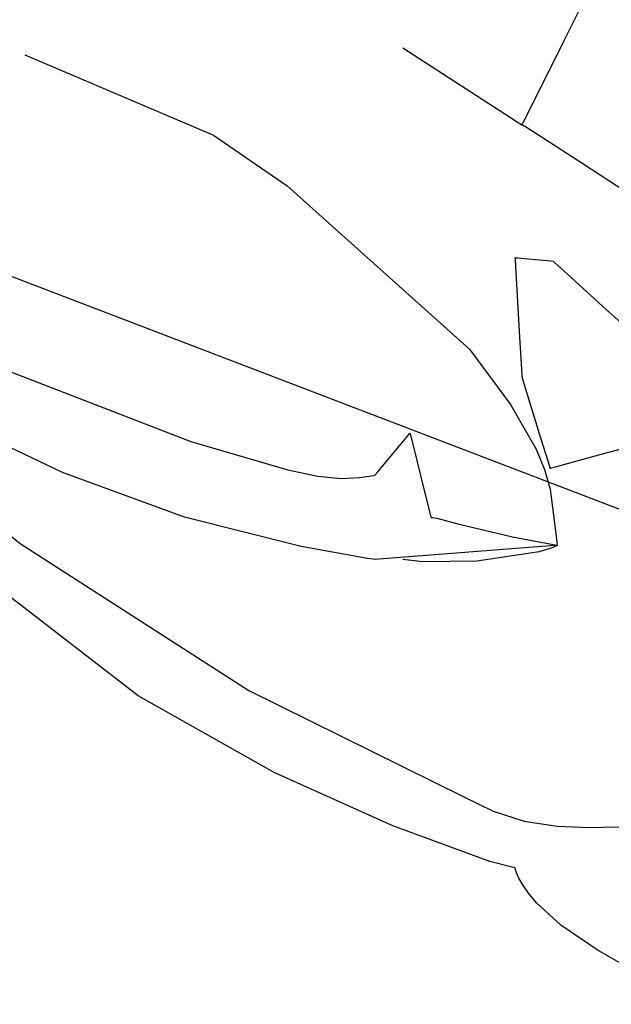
# Model space of a CAD drawing. Extents: x -3.81 to 3.8, y -2.54 to 5.19.
# Tile 68 of 93: x 1.11 to 1.36, y -0.62 to -0.21. Entities that reach past the tile are written whole.
import ezdxf

# ---------------------------------------------------------------- set-up
doc = ezdxf.new("R2010")
doc.units = 0

msp = doc.modelspace()

# ---------------------------------------------------------------- linework, layer by layer
at = {"layer": 'Layer 1', "color": 7, "linetype": 'CONTINUOUS'}
for p, q in [((1.339473, -0.21605), (1.346251, -0.202494)), ((1.32421, -0.246577), (1.339473, -0.21605)), ((1.271437, -0.218799), (1.321803, -0.25139)), ((1.111445, -0.22176), (1.191322, -0.255727)), ((1.322276, -0.250443), (1.32421, -0.246577)), ((1.321803, -0.25139), (1.321804, -0.251389)), ((1.321804, -0.25139), (1.321803, -0.25139)), ((1.321803, -0.25139), (1.321803, -0.25139)), ((1.321803, -0.25139), (1.321803, -0.25139)), ((1.321804, -0.251389), (1.321806, -0.251384)), ((1.321816, -0.251398), (1.321804, -0.25139)), ((1.321806, -0.251384), (1.321816, -0.251364)), ((1.321816, -0.251364), (1.321856, -0.251284)), ((1.321892, -0.251446), (1.321816, -0.251398)), ((1.321856, -0.251284), (1.322276, -0.250443)), ((1.32224, -0.251668), (1.321892, -0.251446)), ((1.323679, -0.252585), (1.32224, -0.251668)), ((1.329153, -0.256078), (1.323679, -0.252585)), ((1.191322, -0.255727), (1.222449, -0.27711)), ((1.347497, -0.267839), (1.329153, -0.256078)), ((1.389904, -0.295537), (1.347497, -0.267839)), ((1.222449, -0.27711), (1.299633, -0.346169)), ((1.478805, -0.458311), (1.036468, -0.28907)), ((1.318841, -0.307681), (1.318839, -0.307681)), ((1.318839, -0.307681), (1.318839, -0.307681)), ((1.318839, -0.307681), (1.318839, -0.307681)), ((1.318839, -0.307681), (1.318839, -0.307681)), ((1.318839, -0.307681), (1.318839, -0.307681)), ((1.318839, -0.307681), (1.318839, -0.307681)), ((1.318839, -0.307681), (1.318839, -0.307681)), ((1.318839, -0.307681), (1.318839, -0.307682)), ((1.318839, -0.307682), (1.318839, -0.307683)), ((1.318839, -0.307683), (1.318839, -0.307688)), ((1.318839, -0.307688), (1.318842, -0.307747)), ((1.318861, -0.307683), (1.318841, -0.307681)), ((1.318842, -0.307747), (1.318859, -0.308035)), ((1.318955, -0.307692), (1.318861, -0.307683)), ((1.319987, -0.307785), (1.318955, -0.307692)), ((1.324285, -0.308176), (1.319987, -0.307785)), ((1.318859, -0.308035), (1.319046, -0.311212)), ((1.319046, -0.311212), (1.320812, -0.341216)), ((1.333992, -0.309058), (1.324285, -0.308176)), ((1.335019, -0.309151), (1.333992, -0.309058)), ((1.335113, -0.309159), (1.335019, -0.309151)), ((1.335132, -0.309161), (1.335113, -0.309159)), ((1.335133, -0.309161), (1.335132, -0.309161)), ((1.335134, -0.309161), (1.335133, -0.309161)), ((1.335144, -0.309171), (1.335134, -0.309161)), ((1.335134, -0.309161), (1.335134, -0.309161)), ((1.335134, -0.309161), (1.335134, -0.309161)), ((1.335134, -0.309161), (1.335134, -0.309161)), ((1.335134, -0.309161), (1.335134, -0.309161)), ((1.335134, -0.309161), (1.335134, -0.309161)), ((1.335134, -0.309161), (1.335134, -0.309161)), ((1.335134, -0.309161), (1.335134, -0.309161)), ((1.335219, -0.309239), (1.335144, -0.309171)), ((1.335579, -0.309565), (1.335219, -0.309239)), ((1.33952, -0.31313), (1.335579, -0.309565)), ((1.355931, -0.327978), (1.33952, -0.31313)), ((1.392993, -0.361511), (1.355931, -0.327978)), ((1.320812, -0.341216), (1.321594, -0.354501)), ((1.299633, -0.346169), (1.316988, -0.369623)), ((1.097778, -0.352963), (1.181688, -0.385239)), ((1.321594, -0.354501), (1.321782, -0.357691)), ((1.321782, -0.357691), (1.321799, -0.357982)), ((1.321799, -0.357982), (1.321803, -0.358043)), ((1.321803, -0.358043), (1.321803, -0.358051)), ((1.321803, -0.358051), (1.321803, -0.358051)), ((1.321803, -0.358051), (1.321803, -0.358051)), ((1.321803, -0.358051), (1.321803, -0.358051)), ((1.321803, -0.358051), (1.321803, -0.358051)), ((1.321803, -0.358051), (1.321803, -0.358051)), ((1.321803, -0.358051), (1.321803, -0.358051)), ((1.321803, -0.358051), (1.321803, -0.358052)), ((1.321803, -0.358052), (1.321804, -0.358053)), ((1.321804, -0.358053), (1.321805, -0.358057)), ((1.321805, -0.358057), (1.321819, -0.358102)), ((1.321819, -0.358102), (1.321886, -0.358322)), ((1.321886, -0.358322), (1.322634, -0.360752)), ((1.322634, -0.360752), (1.329693, -0.383695)), ((1.031449, -0.366937), (1.109506, -0.428305)), ((1.316988, -0.369623), (1.327822, -0.388475)), ((1.270585, -0.386326), (1.274087, -0.382125)), ((1.274087, -0.382125), (1.274371, -0.381784)), ((1.274371, -0.381784), (1.274394, -0.381757)), ((1.274394, -0.381757), (1.274398, -0.381752)), ((1.274398, -0.381752), (1.274398, -0.381752)), ((1.274398, -0.381752), (1.274398, -0.381752)), ((1.274398, -0.381752), (1.274398, -0.381752)), ((1.274398, -0.381752), (1.274398, -0.381752)), ((1.274398, -0.381752), (1.274398, -0.381752)), ((1.274398, -0.381752), (1.274398, -0.381752)), ((1.274398, -0.381752), (1.274398, -0.381752)), ((1.274398, -0.381752), (1.274398, -0.381752)), ((1.274398, -0.381752), (1.274398, -0.381753)), ((1.274398, -0.381753), (1.274399, -0.381758)), ((1.274399, -0.381758), (1.274411, -0.381807)), ((1.274411, -0.381807), (1.274472, -0.382048)), ((1.274472, -0.382048), (1.275131, -0.384685)), ((1.181688, -0.385239), (1.222679, -0.39721)), ((1.260806, -0.39806), (1.270585, -0.386326)), ((1.275131, -0.384685), (1.280999, -0.408153)), ((1.329693, -0.383695), (1.332818, -0.393853)), ((1.127428, -0.398343), (1.104926, -0.387598)), ((1.327822, -0.388475), (1.331363, -0.397081)), ((1.335939, -0.395944), (1.355352, -0.390648)), ((1.355352, -0.390648), (1.363948, -0.388304)), ((1.332818, -0.393853), (1.333569, -0.396291)), ((1.178993, -0.417306), (1.127428, -0.398343)), ((1.222679, -0.39721), (1.235399, -0.399975)), ((1.259341, -0.399584), (1.259566, -0.399532)), ((1.259566, -0.399532), (1.259581, -0.399528)), ((1.259581, -0.399528), (1.259582, -0.399528)), ((1.259582, -0.399528), (1.259583, -0.399528)), ((1.259583, -0.399527), (1.259585, -0.399524)), ((1.259583, -0.399528), (1.259583, -0.399527)), ((1.259583, -0.399527), (1.259583, -0.399527)), ((1.259583, -0.399528), (1.259583, -0.399528)), ((1.259583, -0.399528), (1.259583, -0.399528)), ((1.259583, -0.399528), (1.259583, -0.399528)), ((1.259583, -0.399528), (1.259583, -0.399528)), ((1.259583, -0.399528), (1.259583, -0.399528)), ((1.259583, -0.399528), (1.259583, -0.399528)), ((1.259585, -0.399524), (1.259606, -0.3995)), ((1.259606, -0.3995), (1.259706, -0.399379)), ((1.259706, -0.399379), (1.260806, -0.39806)), ((1.331363, -0.397081), (1.333654, -0.405453)), ((1.333569, -0.396291), (1.333637, -0.396514)), ((1.333637, -0.396514), (1.333652, -0.396561)), ((1.333652, -0.396561), (1.333654, -0.396567)), ((1.333654, -0.396567), (1.333654, -0.396567)), ((1.333654, -0.396567), (1.333654, -0.396567)), ((1.333654, -0.396567), (1.333654, -0.396567)), ((1.333654, -0.396567), (1.333654, -0.396567)), ((1.333654, -0.396567), (1.333654, -0.396567)), ((1.333654, -0.396567), (1.333654, -0.396567)), ((1.333654, -0.396567), (1.333654, -0.396567)), ((1.333654, -0.396567), (1.333655, -0.396567)), ((1.333655, -0.396567), (1.333658, -0.396566)), ((1.333658, -0.396566), (1.333696, -0.396555)), ((1.333696, -0.396555), (1.333883, -0.396504)), ((1.333883, -0.396504), (1.335939, -0.395944)), ((1.235399, -0.399975), (1.245294, -0.400836)), ((1.245294, -0.400836), (1.253141, -0.400523)), ((1.253141, -0.400523), (1.258149, -0.399828)), ((1.258149, -0.399828), (1.259341, -0.399584)), ((1.333654, -0.405453), (1.336572, -0.427537)), ((1.280999, -0.408153), (1.283101, -0.416557)), ((1.228285, -0.429604), (1.178993, -0.417306)), ((1.283101, -0.416557), (1.283271, -0.417239)), ((1.283271, -0.417239), (1.283285, -0.417294)), ((1.283285, -0.417294), (1.283287, -0.417303)), ((1.283287, -0.417303), (1.283287, -0.417303)), ((1.283287, -0.417303), (1.283287, -0.417303)), ((1.283287, -0.417303), (1.283287, -0.417303)), ((1.283287, -0.417303), (1.283287, -0.417303)), ((1.283287, -0.417303), (1.283287, -0.417303)), ((1.283287, -0.417303), (1.283287, -0.417303)), ((1.283287, -0.417303), (1.283287, -0.417303)), ((1.283287, -0.417303), (1.283288, -0.417303)), ((1.283288, -0.417303), (1.283288, -0.417303)), ((1.283288, -0.417303), (1.28329, -0.417303)), ((1.28329, -0.417303), (1.283296, -0.417303)), ((1.283296, -0.417303), (1.283322, -0.417304)), ((1.283322, -0.417304), (1.283427, -0.417309)), ((1.283427, -0.417309), (1.283868, -0.417347)), ((1.283868, -0.417347), (1.285786, -0.417655)), ((1.285786, -0.417655), (1.294691, -0.420119)), ((1.294691, -0.420119), (1.317791, -0.425539)), ((1.159419, -0.492784), (1.070752, -0.424543)), ((1.109506, -0.428305), (1.206207, -0.490541)), ((1.317791, -0.425539), (1.336508, -0.429137)), ((1.336572, -0.427537), (1.336617, -0.429054)), ((1.256419, -0.434643), (1.228285, -0.429604)), ((1.330262, -0.429646), (1.27941, -0.433558)), ((1.329139, -0.431825), (1.302727, -0.435835)), ((1.334519, -0.430216), (1.329139, -0.431825)), ((1.335976, -0.429207), (1.330262, -0.429646)), ((1.335817, -0.42965), (1.334519, -0.430216)), ((1.336451, -0.429286), (1.335817, -0.42965)), ((1.336498, -0.429167), (1.335976, -0.429207)), ((1.33658, -0.42919), (1.336451, -0.429286)), ((1.336605, -0.429159), (1.336498, -0.429167)), ((1.336508, -0.429137), (1.336617, -0.429157)), ((1.336609, -0.429166), (1.33658, -0.42919)), ((1.336615, -0.429158), (1.336605, -0.429159)), ((1.336616, -0.42916), (1.336609, -0.429166)), ((1.336617, -0.429158), (1.336615, -0.429158)), ((1.336618, -0.429158), (1.336616, -0.42916)), ((1.336617, -0.429054), (1.336618, -0.429151)), ((1.336617, -0.429157), (1.336618, -0.429157)), ((1.336618, -0.429157), (1.336617, -0.429158)), ((1.336618, -0.429151), (1.336618, -0.429157)), ((1.336618, -0.429157), (1.336618, -0.429157)), ((1.336618, -0.429157), (1.336618, -0.429157)), ((1.336618, -0.429157), (1.336618, -0.429157)), ((1.336618, -0.429157), (1.336618, -0.429157)), ((1.336618, -0.429157), (1.336618, -0.429157)), ((1.336618, -0.429157), (1.336618, -0.429157)), ((1.336618, -0.429157), (1.336618, -0.429157)), ((1.336618, -0.429157), (1.336618, -0.429157)), ((1.336618, -0.429157), (1.336618, -0.429157)), ((1.336618, -0.429157), (1.336618, -0.429158)), ((1.336618, -0.429157), (1.336618, -0.429157)), ((1.336618, -0.429157), (1.336618, -0.429157)), ((1.336618, -0.429157), (1.336618, -0.429157)), ((1.336618, -0.429157), (1.336618, -0.429157)), ((1.336618, -0.429157), (1.336618, -0.429157)), ((1.336618, -0.429157), (1.336618, -0.429157)), ((1.336618, -0.429158), (1.336618, -0.429158)), ((1.336618, -0.429158), (1.336618, -0.429158)), ((1.258991, -0.435005), (1.256419, -0.434643)), ((1.259517, -0.435074), (1.258991, -0.435005)), ((1.259566, -0.435081), (1.259517, -0.435074)), ((1.259579, -0.435082), (1.259566, -0.435081)), ((1.259582, -0.435083), (1.259579, -0.435082)), ((1.259583, -0.435083), (1.259582, -0.435083)), ((1.259582, -0.435083), (1.259582, -0.435083)), ((1.259603, -0.435081), (1.259583, -0.435083)), ((1.259583, -0.435083), (1.259583, -0.435083)), ((1.259583, -0.435083), (1.259583, -0.435083)), ((1.259583, -0.435083), (1.259583, -0.435083)), ((1.259583, -0.435083), (1.259583, -0.435083)), ((1.259583, -0.435083), (1.259583, -0.435083)), ((1.259722, -0.435072), (1.259603, -0.435081)), ((1.2612, -0.434958), (1.259722, -0.435072)), ((1.27941, -0.433558), (1.2612, -0.434958)), ((1.279788, -0.436064), (1.271437, -0.435083)), ((1.302727, -0.435835), (1.279788, -0.436064)), ((1.206207, -0.490541), (1.296914, -0.535383)), ((1.21694, -0.525121), (1.159419, -0.492784)), ((1.267075, -0.547658), (1.21694, -0.525121)), ((1.296914, -0.535383), (1.3096, -0.541482)), ((1.3096, -0.541482), (1.322758, -0.545714)), ((1.308168, -0.562842), (1.267075, -0.547658)), ((1.322758, -0.545714), (1.336645, -0.547859)), ((1.336645, -0.547859), (1.349948, -0.548409)), ((1.349948, -0.548409), (1.382638, -0.547669)), ((1.31759, -0.56518), (1.308168, -0.562842)), ((1.318558, -0.565387), (1.31759, -0.56518)), ((1.318787, -0.565434), (1.318558, -0.565387)), ((1.318833, -0.565444), (1.318787, -0.565434)), ((1.318837, -0.565445), (1.318833, -0.565444)), ((1.318838, -0.565445), (1.318837, -0.565445)), ((1.318839, -0.565445), (1.318838, -0.565445)), ((1.318839, -0.565446), (1.318839, -0.565445)), ((1.318839, -0.565445), (1.318839, -0.565445)), ((1.318839, -0.565445), (1.318839, -0.565445)), ((1.318839, -0.565445), (1.318839, -0.565445)), ((1.318839, -0.565445), (1.318839, -0.565445)), ((1.318839, -0.565445), (1.318839, -0.565445)), ((1.318839, -0.565445), (1.318839, -0.565445)), ((1.318839, -0.56545), (1.318839, -0.565446)), ((1.318843, -0.565469), (1.318839, -0.56545)), ((1.319, -0.566109), (1.318843, -0.565469)), ((1.319497, -0.567569), (1.319, -0.566109)), ((1.320486, -0.56978), (1.319497, -0.567569)), ((1.322121, -0.572672), (1.320486, -0.56978)), ((1.324554, -0.576175), (1.322121, -0.572672)), ((1.327938, -0.580221), (1.324554, -0.576175)), ((1.338174, -0.589661), (1.327938, -0.580221)), ((1.354052, -0.600433), (1.338174, -0.589661)), ((1.39402, -0.62316), (1.354052, -0.600433))]:
    msp.add_line(p, q, dxfattribs=at)

doc.saveas('drawing.dxf')
